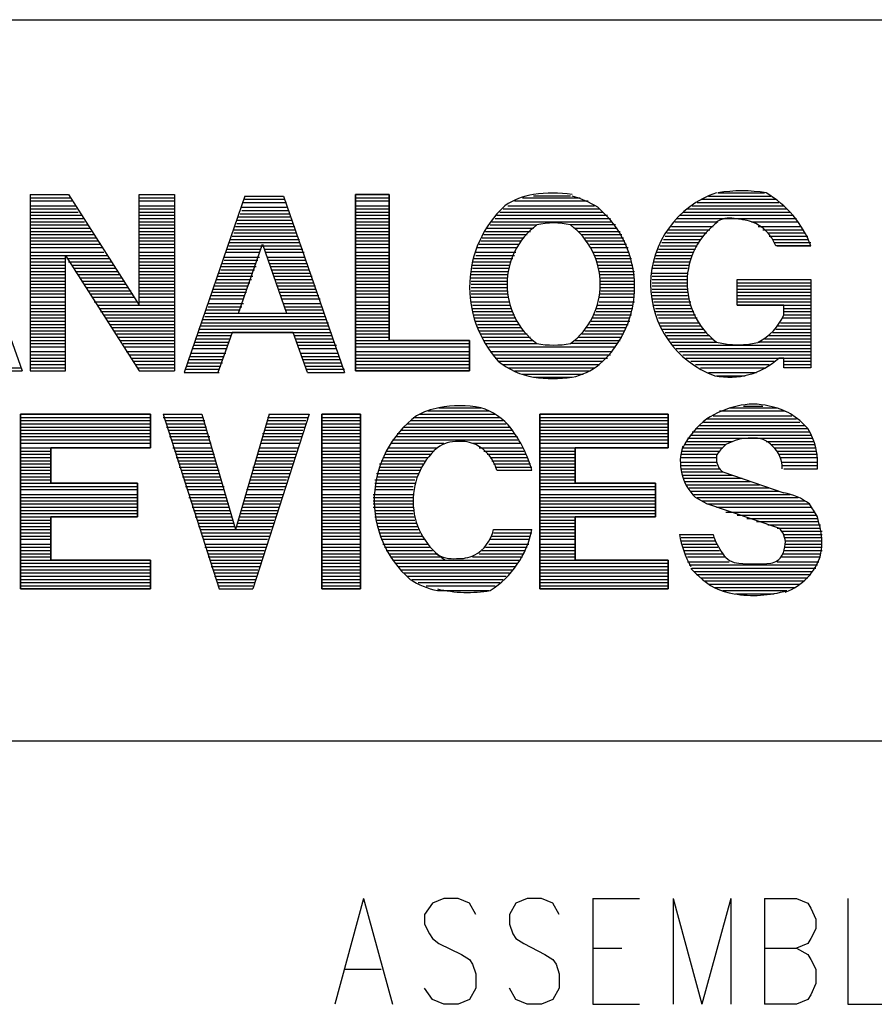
# Model space of a CAD drawing. Extents: x 12.1 to 27.9, y 10.8 to 21.2.
# Tile 7 of 10: x 25.861 to 26.393, y 11.435 to 12.049. Entities that reach past the tile are written whole.
import ezdxf

# ---------------------------------------------------------------- set-up
doc = ezdxf.new("R2010")
doc.units = 0
doc.layers.add('ASSYDWGTOP_pho', color=1, linetype='CONTINUOUS')

msp = doc.modelspace()

# ---------------------------------------------------------------- linework, layer by layer
at = {"layer": 'ASSYDWGTOP_pho'}
for points in [[(23.212, 12.049), (27.916, 12.049)], [(25.823, 11.94), (25.862, 11.83)], [(25.867, 11.94), (25.867, 11.83)], [(25.867, 11.94), (25.891, 11.94)], [(25.867, 11.938), (25.892, 11.938)], [(25.891, 11.94), (25.935, 11.871)], [(25.935, 11.94), (25.957, 11.94)], [(25.935, 11.871), (25.935, 11.94)], [(25.935, 11.94), (25.957, 11.94)], [(25.935, 11.938), (25.957, 11.938)], [(25.957, 11.94), (25.957, 11.83)], [(26.001, 11.939), (25.963, 11.829)], [(26.001, 11.939), (26.025, 11.939)], [(26.001, 11.937), (26.026, 11.937)], [(26.025, 11.939), (26.063, 11.829)], [(26.07, 11.94), (26.091, 11.94)], [(26.07, 11.938), (26.091, 11.938)], [(26.174, 11.938), (26.21, 11.938)], [(26.204, 11.939), (26.181, 11.939)], [(26.286, 11.937), (26.332, 11.937)], [(26.29, 11.939), (26.329, 11.939)], [(26.296, 11.941), (26.325, 11.941)], [(25.867, 11.936), (25.893, 11.936)], [(25.867, 11.933), (25.895, 11.933)], [(25.867, 11.931), (25.896, 11.931)], [(25.935, 11.936), (25.957, 11.936)], [(25.935, 11.933), (25.957, 11.933)], [(25.935, 11.931), (25.957, 11.931)], [(25.999, 11.932), (26.027, 11.932)], [(26, 11.935), (26.027, 11.935)], [(26.07, 11.936), (26.091, 11.936)], [(26.07, 11.933), (26.091, 11.933)], [(26.07, 11.931), (26.091, 11.931)], [(26.162, 11.931), (26.222, 11.931)], [(26.165, 11.933), (26.219, 11.933)], [(26.169, 11.936), (26.215, 11.936)], [(26.277, 11.931), (26.339, 11.931)], [(26.28, 11.933), (26.337, 11.933)], [(26.283, 11.935), (26.334, 11.935)], [(25.867, 11.929), (25.897, 11.929)], [(25.867, 11.927), (25.899, 11.927)], [(25.867, 11.925), (25.9, 11.925)], [(25.935, 11.929), (25.957, 11.929)], [(25.935, 11.927), (25.957, 11.927)], [(25.935, 11.925), (25.957, 11.925)], [(25.996, 11.924), (26.03, 11.924)], [(25.997, 11.926), (26.029, 11.926)], [(25.998, 11.928), (26.029, 11.928)], [(25.999, 11.93), (26.028, 11.93)], [(26.07, 11.929), (26.091, 11.929)], [(26.07, 11.927), (26.091, 11.927)], [(26.07, 11.925), (26.091, 11.925)], [(26.157, 11.925), (26.229, 11.925)], [(26.158, 11.927), (26.227, 11.927)], [(26.16, 11.929), (26.224, 11.929)], [(26.27, 11.925), (26.345, 11.925)], [(26.272, 11.927), (26.343, 11.927)], [(26.274, 11.929), (26.341, 11.929)], [(25.867, 11.923), (25.901, 11.923)], [(25.867, 11.921), (25.903, 11.921)], [(25.867, 11.919), (25.904, 11.919)], [(25.935, 11.923), (25.957, 11.923)], [(25.935, 11.921), (25.957, 11.921)], [(25.935, 11.919), (25.957, 11.919)], [(25.994, 11.918), (26.032, 11.918)], [(25.995, 11.92), (26.032, 11.92)], [(25.996, 11.922), (26.031, 11.922)], [(26.07, 11.923), (26.091, 11.923)], [(26.07, 11.921), (26.091, 11.921)], [(26.07, 11.919), (26.091, 11.919)], [(26.152, 11.919), (26.181, 11.919)], [(26.154, 11.921), (26.183, 11.921)], [(26.155, 11.923), (26.23, 11.923)], [(26.232, 11.921), (26.204, 11.921)], [(26.207, 11.919), (26.233, 11.919)], [(26.265, 11.918), (26.291, 11.918)], [(26.267, 11.92), (26.293, 11.92)], [(26.269, 11.923), (26.295, 11.923)], [(26.317, 11.923), (26.346, 11.923)], [(26.321, 11.92), (26.348, 11.92)], [(26.324, 11.918), (26.349, 11.918)], [(25.867, 11.917), (25.905, 11.917)], [(25.867, 11.915), (25.907, 11.915)], [(25.867, 11.913), (25.908, 11.913)], [(25.935, 11.917), (25.957, 11.917)], [(25.935, 11.915), (25.957, 11.915)], [(25.935, 11.913), (25.957, 11.913)], [(25.992, 11.912), (26.035, 11.912)], [(25.993, 11.914), (26.034, 11.914)], [(25.994, 11.916), (26.033, 11.916)], [(26.07, 11.917), (26.091, 11.917)], [(26.07, 11.915), (26.091, 11.915)], [(26.07, 11.913), (26.091, 11.913)], [(26.149, 11.913), (26.175, 11.913)], [(26.15, 11.915), (26.177, 11.915)], [(26.151, 11.917), (26.179, 11.917)], [(26.209, 11.917), (26.235, 11.917)], [(26.211, 11.915), (26.236, 11.915)], [(26.213, 11.913), (26.237, 11.913)], [(26.262, 11.912), (26.285, 11.912)], [(26.263, 11.914), (26.287, 11.914)], [(26.264, 11.916), (26.289, 11.916)], [(26.327, 11.916), (26.35, 11.916)], [(26.328, 11.914), (26.352, 11.914)], [(26.33, 11.912), (26.352, 11.912)], [(25.867, 11.911), (25.909, 11.911)], [(25.867, 11.909), (25.911, 11.909)], [(25.867, 11.907), (25.912, 11.907)], [(25.935, 11.911), (25.957, 11.911)], [(25.935, 11.909), (25.957, 11.909)], [(25.935, 11.907), (25.957, 11.907)], [(25.99, 11.906), (26.011, 11.906)], [(25.991, 11.91), (26.035, 11.91)], [(25.991, 11.908), (26.036, 11.908)], [(25.997, 11.866), (26.012, 11.909)], [(26.012, 11.909), (26.027, 11.866)], [(26.013, 11.906), (26.037, 11.906)], [(26.07, 11.911), (26.091, 11.911)], [(26.07, 11.909), (26.091, 11.909)], [(26.07, 11.907), (26.091, 11.907)], [(26.146, 11.907), (26.171, 11.907)], [(26.147, 11.909), (26.172, 11.909)], [(26.148, 11.911), (26.173, 11.911)], [(26.214, 11.911), (26.238, 11.911)], [(26.216, 11.909), (26.239, 11.909)], [(26.217, 11.907), (26.24, 11.907)], [(26.259, 11.906), (26.282, 11.906)], [(26.26, 11.908), (26.283, 11.908)], [(26.261, 11.91), (26.284, 11.91)], [(26.331, 11.91), (26.354, 11.91)], [(26.333, 11.908), (26.354, 11.908)], [(25.867, 11.904), (25.913, 11.904)], [(25.867, 11.902), (25.915, 11.902)], [(25.867, 11.9), (25.889, 11.9)], [(25.889, 11.83), (25.889, 11.902)], [(25.889, 11.902), (25.935, 11.83)], [(25.89, 11.9), (25.916, 11.9)], [(25.935, 11.904), (25.957, 11.904)], [(25.935, 11.902), (25.957, 11.902)], [(25.935, 11.9), (25.957, 11.9)], [(25.988, 11.901), (26.01, 11.901)], [(25.989, 11.904), (26.01, 11.904)], [(26.014, 11.904), (26.038, 11.904)], [(26.015, 11.901), (26.038, 11.901)], [(26.07, 11.904), (26.091, 11.904)], [(26.07, 11.902), (26.091, 11.902)], [(26.07, 11.9), (26.091, 11.9)], [(26.144, 11.9), (26.168, 11.9)], [(26.145, 11.904), (26.17, 11.904)], [(26.145, 11.902), (26.169, 11.902)], [(26.218, 11.904), (26.24, 11.904)], [(26.219, 11.902), (26.241, 11.902)], [(26.22, 11.9), (26.242, 11.9)], [(26.257, 11.902), (26.28, 11.902)], [(26.257, 11.9), (26.279, 11.9)], [(26.258, 11.904), (26.281, 11.904)], [(25.867, 11.898), (25.889, 11.898)], [(25.867, 11.896), (25.889, 11.896)], [(25.867, 11.894), (25.889, 11.894)], [(25.891, 11.898), (25.918, 11.898)], [(25.893, 11.896), (25.919, 11.896)], [(25.894, 11.894), (25.92, 11.894)], [(25.935, 11.898), (25.957, 11.898)], [(25.935, 11.896), (25.957, 11.896)], [(25.935, 11.894), (25.957, 11.894)], [(25.986, 11.895), (26.008, 11.895)], [(25.987, 11.897), (26.008, 11.897)], [(25.988, 11.899), (26.009, 11.899)], [(26.016, 11.899), (26.039, 11.899)], [(26.016, 11.897), (26.04, 11.897)], [(26.017, 11.895), (26.04, 11.895)], [(26.07, 11.898), (26.091, 11.898)], [(26.07, 11.896), (26.091, 11.896)], [(26.07, 11.894), (26.091, 11.894)], [(26.143, 11.898), (26.167, 11.898)], [(26.143, 11.896), (26.166, 11.896)], [(26.143, 11.894), (26.166, 11.894)], [(26.22, 11.898), (26.242, 11.898)], [(26.221, 11.896), (26.243, 11.896)], [(26.222, 11.894), (26.243, 11.894)], [(26.255, 11.894), (26.277, 11.894)], [(26.256, 11.898), (26.278, 11.898)], [(26.256, 11.896), (26.278, 11.896)], [(25.867, 11.892), (25.889, 11.892)], [(25.867, 11.89), (25.889, 11.89)], [(25.867, 11.888), (25.889, 11.888)], [(25.895, 11.892), (25.922, 11.892)], [(25.897, 11.89), (25.923, 11.89)], [(25.898, 11.888), (25.924, 11.888)], [(25.935, 11.892), (25.957, 11.892)], [(25.935, 11.89), (25.957, 11.89)], [(25.935, 11.888), (25.957, 11.888)], [(25.984, 11.889), (26.006, 11.889)], [(25.985, 11.891), (26.006, 11.891)], [(25.986, 11.893), (26.007, 11.893)], [(26.018, 11.893), (26.041, 11.893)], [(26.018, 11.891), (26.042, 11.891)], [(26.019, 11.889), (26.043, 11.889)], [(26.07, 11.892), (26.091, 11.892)], [(26.07, 11.89), (26.091, 11.89)], [(26.07, 11.888), (26.091, 11.888)], [(26.142, 11.892), (26.165, 11.892)], [(26.142, 11.89), (26.165, 11.89)], [(26.142, 11.888), (26.165, 11.888)], [(26.222, 11.892), (26.244, 11.892)], [(26.222, 11.89), (26.244, 11.89)], [(26.223, 11.888), (26.244, 11.888)], [(26.255, 11.891), (26.277, 11.891)], [(26.255, 11.889), (26.277, 11.889)], [(25.867, 11.886), (25.889, 11.886)], [(25.867, 11.884), (25.889, 11.884)], [(25.867, 11.882), (25.889, 11.882)], [(25.899, 11.886), (25.926, 11.886)], [(25.901, 11.884), (25.927, 11.884)], [(25.902, 11.882), (25.928, 11.882)], [(25.935, 11.886), (25.957, 11.886)], [(25.935, 11.884), (25.957, 11.884)], [(25.935, 11.882), (25.957, 11.882)], [(25.981, 11.881), (26.002, 11.881)], [(25.982, 11.883), (26.003, 11.883)], [(25.983, 11.887), (26.005, 11.887)], [(25.983, 11.885), (26.004, 11.885)], [(26.02, 11.887), (26.043, 11.887)], [(26.021, 11.885), (26.044, 11.885)], [(26.021, 11.883), (26.045, 11.883)], [(26.022, 11.881), (26.045, 11.881)], [(26.07, 11.886), (26.091, 11.886)], [(26.07, 11.884), (26.091, 11.884)], [(26.07, 11.882), (26.091, 11.882)], [(26.142, 11.886), (26.165, 11.886)], [(26.142, 11.884), (26.165, 11.884)], [(26.142, 11.882), (26.165, 11.882)], [(26.223, 11.886), (26.244, 11.886)], [(26.223, 11.884), (26.244, 11.884)], [(26.223, 11.882), (26.244, 11.882)], [(26.255, 11.887), (26.277, 11.887)], [(26.255, 11.885), (26.277, 11.885)], [(26.255, 11.883), (26.277, 11.883)], [(26.255, 11.881), (26.277, 11.881)], [(26.308, 11.887), (26.354, 11.887)], [(26.308, 11.871), (26.308, 11.887)], [(26.308, 11.887), (26.354, 11.887)], [(26.308, 11.885), (26.354, 11.885)], [(26.308, 11.883), (26.354, 11.883)], [(26.308, 11.881), (26.354, 11.881)], [(26.354, 11.887), (26.354, 11.832)], [(25.867, 11.88), (25.889, 11.88)], [(25.867, 11.878), (25.889, 11.878)], [(25.867, 11.876), (25.889, 11.876)], [(25.903, 11.88), (25.93, 11.88)], [(25.905, 11.878), (25.931, 11.878)], [(25.906, 11.876), (25.932, 11.876)], [(25.935, 11.88), (25.957, 11.88)], [(25.935, 11.878), (25.957, 11.878)], [(25.935, 11.876), (25.957, 11.876)], [(25.979, 11.875), (26, 11.875)], [(25.98, 11.877), (26.001, 11.877)], [(25.981, 11.879), (26.002, 11.879)], [(26.023, 11.879), (26.046, 11.879)], [(26.023, 11.877), (26.047, 11.877)], [(26.024, 11.875), (26.048, 11.875)], [(26.07, 11.88), (26.091, 11.88)], [(26.07, 11.878), (26.091, 11.878)], [(26.07, 11.876), (26.091, 11.876)], [(26.142, 11.88), (26.165, 11.88)], [(26.142, 11.878), (26.165, 11.878)], [(26.142, 11.876), (26.165, 11.876)], [(26.222, 11.878), (26.244, 11.878)], [(26.222, 11.876), (26.244, 11.876)], [(26.223, 11.88), (26.244, 11.88)], [(26.255, 11.879), (26.277, 11.879)], [(26.255, 11.877), (26.277, 11.877)], [(26.255, 11.875), (26.278, 11.875)], [(26.308, 11.879), (26.354, 11.879)], [(26.308, 11.877), (26.354, 11.877)], [(26.308, 11.875), (26.354, 11.875)], [(25.867, 11.873), (25.889, 11.873)], [(25.867, 11.871), (25.889, 11.871)], [(25.867, 11.869), (25.889, 11.869)], [(25.907, 11.873), (25.934, 11.873)], [(25.909, 11.871), (25.957, 11.871)], [(25.91, 11.869), (25.957, 11.869)], [(25.935, 11.873), (25.957, 11.873)], [(25.978, 11.872), (26, 11.872)], [(25.978, 11.87), (25.999, 11.87)], [(26.025, 11.872), (26.048, 11.872)], [(26.026, 11.87), (26.049, 11.87)], [(26.07, 11.873), (26.091, 11.873)], [(26.07, 11.871), (26.091, 11.871)], [(26.07, 11.869), (26.091, 11.869)], [(26.142, 11.873), (26.166, 11.873)], [(26.143, 11.871), (26.166, 11.871)], [(26.143, 11.869), (26.167, 11.869)], [(26.22, 11.869), (26.243, 11.869)], [(26.221, 11.871), (26.243, 11.871)], [(26.222, 11.873), (26.244, 11.873)], [(26.256, 11.873), (26.279, 11.873)], [(26.256, 11.871), (26.279, 11.871)], [(26.257, 11.869), (26.28, 11.869)], [(26.308, 11.873), (26.354, 11.873)], [(26.308, 11.871), (26.354, 11.871)], [(26.337, 11.871), (26.308, 11.871)], [(26.337, 11.865), (26.337, 11.871)], [(26.337, 11.869), (26.354, 11.869)], [(25.867, 11.867), (25.889, 11.867)], [(25.867, 11.865), (25.889, 11.865)], [(25.867, 11.863), (25.889, 11.863)], [(25.911, 11.867), (25.957, 11.867)], [(25.913, 11.865), (25.957, 11.865)], [(25.914, 11.863), (25.957, 11.863)], [(25.976, 11.866), (26.05, 11.866)], [(25.976, 11.864), (26.051, 11.864)], [(25.977, 11.868), (25.998, 11.868)], [(25.997, 11.866), (26.027, 11.866)], [(26.026, 11.868), (26.05, 11.868)], [(26.07, 11.867), (26.091, 11.867)], [(26.07, 11.865), (26.091, 11.865)], [(26.07, 11.863), (26.091, 11.863)], [(26.143, 11.867), (26.168, 11.867)], [(26.144, 11.865), (26.169, 11.865)], [(26.144, 11.863), (26.17, 11.863)], [(26.218, 11.863), (26.241, 11.863)], [(26.219, 11.865), (26.242, 11.865)], [(26.22, 11.867), (26.242, 11.867)], [(26.257, 11.867), (26.281, 11.867)], [(26.258, 11.865), (26.282, 11.865)], [(26.259, 11.863), (26.283, 11.863)], [(26.336, 11.863), (26.354, 11.863)], [(26.337, 11.867), (26.354, 11.867)], [(26.337, 11.865), (26.354, 11.865)], [(25.867, 11.861), (25.889, 11.861)], [(25.867, 11.859), (25.889, 11.859)], [(25.867, 11.857), (25.889, 11.857)], [(25.915, 11.861), (25.957, 11.861)], [(25.917, 11.859), (25.957, 11.859)], [(25.918, 11.857), (25.957, 11.857)], [(25.973, 11.858), (26.053, 11.858)], [(25.974, 11.86), (26.053, 11.86)], [(25.975, 11.862), (26.052, 11.862)], [(26.07, 11.861), (26.091, 11.861)], [(26.07, 11.859), (26.091, 11.859)], [(26.07, 11.857), (26.091, 11.857)], [(26.145, 11.861), (26.171, 11.861)], [(26.146, 11.859), (26.172, 11.859)], [(26.146, 11.857), (26.173, 11.857)], [(26.214, 11.857), (26.239, 11.857)], [(26.216, 11.859), (26.24, 11.859)], [(26.217, 11.861), (26.241, 11.861)], [(26.259, 11.86), (26.284, 11.86)], [(26.26, 11.858), (26.285, 11.858)], [(26.333, 11.858), (26.354, 11.858)], [(26.335, 11.86), (26.354, 11.86)], [(25.867, 11.855), (25.889, 11.855)], [(25.867, 11.853), (25.889, 11.853)], [(25.867, 11.851), (25.889, 11.851)], [(25.919, 11.855), (25.957, 11.855)], [(25.921, 11.853), (25.957, 11.853)], [(25.922, 11.851), (25.957, 11.851)], [(25.971, 11.852), (25.992, 11.852)], [(25.972, 11.856), (26.054, 11.856)], [(25.972, 11.854), (26.055, 11.854)], [(25.993, 11.854), (25.984, 11.829)], [(26.031, 11.854), (25.993, 11.854)], [(26.04, 11.829), (26.031, 11.854)], [(26.032, 11.852), (26.055, 11.852)], [(26.07, 11.855), (26.091, 11.855)], [(26.07, 11.853), (26.091, 11.853)], [(26.07, 11.851), (26.091, 11.851)], [(26.147, 11.855), (26.175, 11.855)], [(26.148, 11.853), (26.177, 11.853)], [(26.149, 11.851), (26.179, 11.851)], [(26.209, 11.851), (26.236, 11.851)], [(26.211, 11.853), (26.237, 11.853)], [(26.213, 11.855), (26.238, 11.855)], [(26.261, 11.856), (26.287, 11.856)], [(26.263, 11.854), (26.288, 11.854)], [(26.264, 11.852), (26.291, 11.852)], [(26.328, 11.852), (26.354, 11.852)], [(26.33, 11.854), (26.354, 11.854)], [(26.332, 11.856), (26.354, 11.856)], [(25.867, 11.849), (25.889, 11.849)], [(25.867, 11.847), (25.889, 11.847)], [(25.867, 11.845), (25.889, 11.845)], [(25.923, 11.849), (25.957, 11.849)], [(25.925, 11.847), (25.957, 11.847)], [(25.926, 11.845), (25.957, 11.845)], [(25.969, 11.846), (25.99, 11.846)], [(25.97, 11.85), (25.992, 11.85)], [(25.97, 11.848), (25.991, 11.848)], [(26.033, 11.85), (26.056, 11.85)], [(26.033, 11.848), (26.057, 11.848)], [(26.034, 11.846), (26.058, 11.846)], [(26.07, 11.849), (26.141, 11.849)], [(26.07, 11.847), (26.141, 11.847)], [(26.07, 11.845), (26.141, 11.845)], [(26.15, 11.849), (26.181, 11.849)], [(26.151, 11.847), (26.183, 11.847)], [(26.153, 11.845), (26.232, 11.845)], [(26.233, 11.847), (26.204, 11.847)], [(26.207, 11.849), (26.235, 11.849)], [(26.265, 11.85), (26.293, 11.85)], [(26.267, 11.848), (26.295, 11.848)], [(26.268, 11.846), (26.354, 11.846)], [(26.354, 11.848), (26.322, 11.848)], [(26.325, 11.85), (26.354, 11.85)], [(25.867, 11.842), (25.889, 11.842)], [(25.867, 11.84), (25.889, 11.84)], [(25.867, 11.838), (25.889, 11.838)], [(25.927, 11.842), (25.957, 11.842)], [(25.929, 11.84), (25.957, 11.84)], [(25.93, 11.838), (25.957, 11.838)], [(25.967, 11.841), (25.989, 11.841)], [(25.967, 11.839), (25.988, 11.839)], [(25.968, 11.844), (25.99, 11.844)], [(26.035, 11.844), (26.058, 11.844)], [(26.036, 11.841), (26.059, 11.841)], [(26.036, 11.839), (26.06, 11.839)], [(26.07, 11.842), (26.141, 11.842)], [(26.07, 11.84), (26.141, 11.84)], [(26.07, 11.838), (26.141, 11.838)], [(26.154, 11.842), (26.23, 11.842)], [(26.156, 11.84), (26.229, 11.84)], [(26.157, 11.838), (26.227, 11.838)], [(26.27, 11.844), (26.354, 11.844)], [(26.272, 11.842), (26.354, 11.842)], [(26.274, 11.84), (26.354, 11.84)], [(26.276, 11.838), (26.354, 11.838)], [(26.337, 11.838), (26.334, 11.838)], [(26.337, 11.832), (26.337, 11.838)], [(25.838, 11.832), (25.861, 11.832)], [(25.867, 11.836), (25.889, 11.836)], [(25.867, 11.834), (25.889, 11.834)], [(25.867, 11.832), (25.889, 11.832)], [(25.931, 11.836), (25.957, 11.836)], [(25.933, 11.834), (25.957, 11.834)], [(25.934, 11.832), (25.957, 11.832)], [(25.965, 11.835), (25.987, 11.835)], [(25.965, 11.833), (25.986, 11.833)], [(25.966, 11.837), (25.987, 11.837)], [(26.037, 11.837), (26.06, 11.837)], [(26.038, 11.835), (26.061, 11.835)], [(26.039, 11.833), (26.062, 11.833)], [(26.07, 11.836), (26.141, 11.836)], [(26.07, 11.834), (26.141, 11.834)], [(26.07, 11.832), (26.141, 11.832)], [(26.159, 11.836), (26.224, 11.836)], [(26.162, 11.834), (26.222, 11.834)], [(26.165, 11.832), (26.219, 11.832)], [(26.279, 11.836), (26.331, 11.836)], [(26.282, 11.834), (26.328, 11.834)], [(26.285, 11.832), (26.325, 11.832)], [(26.337, 11.836), (26.354, 11.836)], [(26.337, 11.834), (26.354, 11.834)], [(26.354, 11.832), (26.337, 11.832)], [(25.838, 11.83), (25.862, 11.83)], [(25.867, 11.83), (25.889, 11.83)], [(25.867, 11.83), (25.889, 11.83)], [(25.935, 11.83), (25.957, 11.83)], [(25.963, 11.829), (25.985, 11.829)], [(25.964, 11.831), (25.985, 11.831)], [(26.039, 11.831), (26.063, 11.831)], [(26.04, 11.829), (26.063, 11.829)], [(26.07, 11.83), (26.141, 11.83)], [(26.169, 11.83), (26.216, 11.83)], [(26.174, 11.828), (26.212, 11.828)], [(26.181, 11.826), (26.205, 11.826)], [(26.29, 11.829), (26.32, 11.829)], [(26.295, 11.827), (26.313, 11.827)], [(26.312, 11.808), (26.324, 11.808)], [(25.861, 11.803), (25.942, 11.803)], [(25.95, 11.803), (25.974, 11.803)], [(25.95, 11.803), (25.985, 11.694)], [(25.974, 11.803), (25.995, 11.731)], [(26.016, 11.803), (25.995, 11.731)], [(26.041, 11.803), (26.006, 11.694)], [(26.016, 11.803), (26.041, 11.803)], [(26.049, 11.803), (26.073, 11.803)], [(26.11, 11.803), (26.157, 11.803)], [(26.115, 11.805), (26.153, 11.805)], [(26.122, 11.807), (26.148, 11.807)], [(26.185, 11.803), (26.265, 11.803)], [(26.293, 11.802), (26.342, 11.802)], [(26.297, 11.805), (26.338, 11.805)], [(26.303, 11.807), (26.333, 11.807)], [(25.861, 11.801), (25.942, 11.801)], [(25.861, 11.799), (25.942, 11.799)], [(25.861, 11.797), (25.942, 11.797)], [(25.861, 11.795), (25.942, 11.795)], [(25.95, 11.801), (25.975, 11.801)], [(25.951, 11.799), (25.976, 11.799)], [(25.952, 11.797), (25.976, 11.797)], [(25.952, 11.795), (25.977, 11.795)], [(26.014, 11.797), (26.039, 11.797)], [(26.014, 11.795), (26.038, 11.795)], [(26.015, 11.801), (26.04, 11.801)], [(26.015, 11.799), (26.039, 11.799)], [(26.049, 11.801), (26.073, 11.801)], [(26.049, 11.799), (26.073, 11.799)], [(26.049, 11.797), (26.073, 11.797)], [(26.049, 11.795), (26.073, 11.795)], [(26.1, 11.795), (26.166, 11.795)], [(26.102, 11.797), (26.164, 11.797)], [(26.104, 11.799), (26.162, 11.799)], [(26.106, 11.801), (26.16, 11.801)], [(26.185, 11.801), (26.265, 11.801)], [(26.185, 11.799), (26.265, 11.799)], [(26.185, 11.797), (26.265, 11.797)], [(26.185, 11.795), (26.265, 11.795)], [(26.284, 11.796), (26.35, 11.796)], [(26.287, 11.798), (26.347, 11.798)], [(26.289, 11.8), (26.345, 11.8)], [(25.861, 11.793), (25.942, 11.793)], [(25.861, 11.791), (25.942, 11.791)], [(25.861, 11.789), (25.942, 11.789)], [(25.953, 11.793), (25.977, 11.793)], [(25.954, 11.791), (25.978, 11.791)], [(25.954, 11.789), (25.979, 11.789)], [(26.012, 11.791), (26.037, 11.791)], [(26.012, 11.789), (26.036, 11.789)], [(26.013, 11.793), (26.037, 11.793)], [(26.049, 11.793), (26.073, 11.793)], [(26.049, 11.791), (26.073, 11.791)], [(26.049, 11.789), (26.073, 11.789)], [(26.095, 11.789), (26.139, 11.789)], [(26.096, 11.791), (26.169, 11.791)], [(26.098, 11.793), (26.168, 11.793)], [(26.138, 11.789), (26.171, 11.789)], [(26.185, 11.793), (26.265, 11.793)], [(26.185, 11.791), (26.265, 11.791)], [(26.185, 11.789), (26.265, 11.789)], [(26.279, 11.79), (26.354, 11.79)], [(26.28, 11.792), (26.353, 11.792)], [(26.282, 11.794), (26.352, 11.794)], [(25.861, 11.787), (25.942, 11.787)], [(25.861, 11.785), (25.942, 11.785)], [(25.955, 11.787), (25.979, 11.787)], [(25.956, 11.785), (25.98, 11.785)], [(26.011, 11.787), (26.035, 11.787)], [(26.011, 11.785), (26.035, 11.785)], [(26.049, 11.787), (26.073, 11.787)], [(26.049, 11.785), (26.073, 11.785)], [(26.092, 11.785), (26.125, 11.785)], [(26.093, 11.787), (26.136, 11.787)], [(26.135, 11.787), (26.172, 11.787)], [(26.143, 11.785), (26.173, 11.785)], [(26.185, 11.787), (26.265, 11.787)], [(26.185, 11.785), (26.265, 11.785)], [(26.275, 11.784), (26.301, 11.784)], [(26.276, 11.786), (26.305, 11.786)], [(26.277, 11.788), (26.355, 11.788)], [(26.326, 11.786), (26.356, 11.786)], [(26.329, 11.784), (26.356, 11.784)], [(25.861, 11.782), (25.942, 11.782)], [(25.861, 11.78), (25.88, 11.78)], [(25.861, 11.778), (25.88, 11.778)], [(25.956, 11.782), (25.98, 11.782)], [(25.957, 11.78), (25.981, 11.78)], [(25.958, 11.778), (25.982, 11.778)], [(26.009, 11.78), (26.033, 11.78)], [(26.009, 11.778), (26.033, 11.778)], [(26.01, 11.782), (26.034, 11.782)], [(26.049, 11.782), (26.073, 11.782)], [(26.049, 11.78), (26.073, 11.78)], [(26.049, 11.778), (26.073, 11.778)], [(26.088, 11.778), (26.117, 11.778)], [(26.089, 11.78), (26.119, 11.78)], [(26.09, 11.782), (26.121, 11.782)], [(26.147, 11.782), (26.174, 11.782)], [(26.15, 11.78), (26.175, 11.78)], [(26.152, 11.778), (26.176, 11.778)], [(26.185, 11.782), (26.265, 11.782)], [(26.185, 11.78), (26.207, 11.78)], [(26.185, 11.778), (26.207, 11.778)], [(26.273, 11.78), (26.297, 11.78)], [(26.273, 11.778), (26.296, 11.778)], [(26.274, 11.782), (26.299, 11.782)], [(26.331, 11.782), (26.357, 11.782)], [(26.333, 11.78), (26.357, 11.78)], [(26.334, 11.778), (26.358, 11.778)], [(25.861, 11.776), (25.88, 11.776)], [(25.861, 11.774), (25.88, 11.774)], [(25.861, 11.772), (25.88, 11.772)], [(25.958, 11.776), (25.982, 11.776)], [(25.959, 11.774), (25.983, 11.774)], [(25.96, 11.772), (25.983, 11.772)], [(26.007, 11.772), (26.031, 11.772)], [(26.008, 11.776), (26.032, 11.776)], [(26.008, 11.774), (26.031, 11.774)], [(26.049, 11.776), (26.073, 11.776)], [(26.049, 11.774), (26.073, 11.774)], [(26.049, 11.772), (26.073, 11.772)], [(26.085, 11.772), (26.112, 11.772)], [(26.086, 11.774), (26.113, 11.774)], [(26.087, 11.776), (26.115, 11.776)], [(26.154, 11.776), (26.177, 11.776)], [(26.155, 11.774), (26.178, 11.774)], [(26.156, 11.772), (26.179, 11.772)], [(26.185, 11.776), (26.207, 11.776)], [(26.185, 11.774), (26.207, 11.774)], [(26.185, 11.772), (26.207, 11.772)], [(26.273, 11.776), (26.295, 11.776)], [(26.273, 11.773), (26.295, 11.773)], [(26.273, 11.771), (26.295, 11.771)], [(26.335, 11.776), (26.358, 11.776)], [(26.336, 11.773), (26.358, 11.773)], [(26.336, 11.771), (26.358, 11.771)], [(25.861, 11.77), (25.88, 11.77)], [(25.861, 11.768), (25.88, 11.768)], [(25.861, 11.766), (25.88, 11.766)], [(25.96, 11.77), (25.984, 11.77)], [(25.961, 11.768), (25.985, 11.768)], [(25.962, 11.766), (25.985, 11.766)], [(26.005, 11.766), (26.029, 11.766)], [(26.006, 11.77), (26.03, 11.77)], [(26.006, 11.768), (26.029, 11.768)], [(26.049, 11.77), (26.073, 11.77)], [(26.049, 11.768), (26.073, 11.768)], [(26.049, 11.766), (26.073, 11.766)], [(26.083, 11.766), (26.109, 11.766)], [(26.084, 11.768), (26.11, 11.768)], [(26.085, 11.77), (26.111, 11.77)], [(26.157, 11.77), (26.18, 11.77)], [(26.158, 11.768), (26.18, 11.768)], [(26.185, 11.77), (26.207, 11.77)], [(26.185, 11.768), (26.207, 11.768)], [(26.185, 11.766), (26.207, 11.766)], [(26.273, 11.769), (26.297, 11.769)], [(26.273, 11.767), (26.299, 11.767)], [(26.274, 11.765), (26.305, 11.765)], [(26.299, 11.767), (26.337, 11.754)], [(26.337, 11.769), (26.358, 11.769)], [(25.861, 11.764), (25.88, 11.764)], [(25.861, 11.762), (25.88, 11.762)], [(25.861, 11.76), (25.934, 11.76)], [(25.962, 11.764), (25.986, 11.764)], [(25.963, 11.762), (25.986, 11.762)], [(25.964, 11.76), (25.987, 11.76)], [(26.004, 11.762), (26.027, 11.762)], [(26.004, 11.76), (26.027, 11.76)], [(26.005, 11.764), (26.028, 11.764)], [(26.049, 11.764), (26.073, 11.764)], [(26.049, 11.762), (26.073, 11.762)], [(26.049, 11.76), (26.073, 11.76)], [(26.082, 11.762), (26.107, 11.762)], [(26.082, 11.76), (26.107, 11.76)], [(26.083, 11.764), (26.108, 11.764)], [(26.185, 11.764), (26.207, 11.764)], [(26.185, 11.762), (26.207, 11.762)], [(26.185, 11.76), (26.257, 11.76)], [(26.275, 11.763), (26.311, 11.763)], [(26.275, 11.761), (26.316, 11.761)], [(26.276, 11.759), (26.322, 11.759)], [(25.861, 11.758), (25.934, 11.758)], [(25.861, 11.756), (25.934, 11.756)], [(25.861, 11.753), (25.934, 11.753)], [(25.964, 11.758), (25.988, 11.758)], [(25.965, 11.756), (25.988, 11.756)], [(25.966, 11.753), (25.989, 11.753)], [(26.002, 11.756), (26.025, 11.756)], [(26.002, 11.753), (26.025, 11.753)], [(26.003, 11.758), (26.026, 11.758)], [(26.049, 11.758), (26.073, 11.758)], [(26.049, 11.756), (26.073, 11.756)], [(26.049, 11.753), (26.073, 11.753)], [(26.081, 11.753), (26.106, 11.753)], [(26.082, 11.758), (26.106, 11.758)], [(26.082, 11.756), (26.106, 11.756)], [(26.185, 11.758), (26.257, 11.758)], [(26.185, 11.756), (26.257, 11.756)], [(26.185, 11.753), (26.257, 11.753)], [(26.278, 11.757), (26.328, 11.757)], [(26.279, 11.755), (26.334, 11.755)], [(26.281, 11.753), (26.341, 11.753)], [(25.861, 11.751), (25.934, 11.751)], [(25.861, 11.749), (25.934, 11.749)], [(25.861, 11.747), (25.934, 11.747)], [(25.966, 11.751), (25.989, 11.751)], [(25.967, 11.749), (25.99, 11.749)], [(25.968, 11.747), (25.991, 11.747)], [(26, 11.747), (26.023, 11.747)], [(26.001, 11.751), (26.024, 11.751)], [(26.001, 11.749), (26.023, 11.749)], [(26.049, 11.751), (26.073, 11.751)], [(26.049, 11.749), (26.073, 11.749)], [(26.049, 11.747), (26.073, 11.747)], [(26.081, 11.751), (26.106, 11.751)], [(26.081, 11.749), (26.106, 11.749)], [(26.081, 11.747), (26.106, 11.747)], [(26.185, 11.751), (26.257, 11.751)], [(26.185, 11.749), (26.257, 11.749)], [(26.185, 11.747), (26.257, 11.747)], [(26.289, 11.747), (26.282, 11.751)], [(26.283, 11.751), (26.346, 11.751)], [(26.286, 11.749), (26.35, 11.749)], [(26.289, 11.747), (26.353, 11.747)], [(26.334, 11.732), (26.289, 11.747)], [(25.861, 11.745), (25.934, 11.745)], [(25.861, 11.743), (25.934, 11.743)], [(25.861, 11.741), (25.934, 11.741)], [(25.968, 11.745), (25.991, 11.745)], [(25.969, 11.743), (25.992, 11.743)], [(25.97, 11.741), (25.992, 11.741)], [(25.998, 11.741), (26.021, 11.741)], [(25.999, 11.745), (26.022, 11.745)], [(25.999, 11.743), (26.021, 11.743)], [(26.049, 11.745), (26.073, 11.745)], [(26.049, 11.743), (26.073, 11.743)], [(26.049, 11.741), (26.073, 11.741)], [(26.081, 11.745), (26.106, 11.745)], [(26.082, 11.743), (26.106, 11.743)], [(26.082, 11.741), (26.106, 11.741)], [(26.185, 11.745), (26.257, 11.745)], [(26.185, 11.743), (26.257, 11.743)], [(26.185, 11.741), (26.257, 11.741)], [(26.295, 11.745), (26.354, 11.745)], [(26.301, 11.742), (26.356, 11.742)], [(26.308, 11.74), (26.357, 11.74)], [(25.861, 11.739), (25.934, 11.739)], [(25.861, 11.737), (25.88, 11.737)], [(25.861, 11.735), (25.88, 11.735)], [(25.97, 11.739), (25.993, 11.739)], [(25.971, 11.737), (25.993, 11.737)], [(25.972, 11.735), (25.994, 11.735)], [(25.996, 11.735), (26.019, 11.735)], [(25.997, 11.737), (26.019, 11.737)], [(25.998, 11.739), (26.02, 11.739)], [(26.049, 11.739), (26.073, 11.739)], [(26.049, 11.737), (26.073, 11.737)], [(26.049, 11.735), (26.073, 11.735)], [(26.082, 11.739), (26.107, 11.739)], [(26.083, 11.737), (26.107, 11.737)], [(26.083, 11.735), (26.108, 11.735)], [(26.185, 11.739), (26.257, 11.739)], [(26.185, 11.737), (26.207, 11.737)], [(26.185, 11.735), (26.207, 11.735)], [(26.314, 11.738), (26.358, 11.738)], [(26.32, 11.736), (26.359, 11.736)], [(26.327, 11.734), (26.36, 11.734)], [(25.861, 11.733), (25.88, 11.733)], [(25.861, 11.731), (25.88, 11.731)], [(25.861, 11.729), (25.88, 11.729)], [(25.972, 11.733), (25.994, 11.733)], [(25.973, 11.731), (26.017, 11.731)], [(25.974, 11.729), (26.017, 11.729)], [(25.996, 11.733), (26.018, 11.733)], [(26.049, 11.733), (26.073, 11.733)], [(26.049, 11.731), (26.073, 11.731)], [(26.049, 11.729), (26.073, 11.729)], [(26.084, 11.733), (26.109, 11.733)], [(26.084, 11.731), (26.109, 11.731)], [(26.085, 11.729), (26.11, 11.729)], [(26.156, 11.731), (26.18, 11.731)], [(26.156, 11.729), (26.18, 11.729)], [(26.185, 11.733), (26.207, 11.733)], [(26.185, 11.731), (26.207, 11.731)], [(26.185, 11.729), (26.207, 11.729)], [(26.272, 11.728), (26.293, 11.728)], [(26.273, 11.728), (26.293, 11.728)], [(26.333, 11.732), (26.36, 11.732)], [(26.336, 11.73), (26.361, 11.73)], [(26.337, 11.728), (26.361, 11.728)], [(25.861, 11.727), (25.88, 11.727)], [(25.861, 11.725), (25.88, 11.725)], [(25.861, 11.722), (25.88, 11.722)], [(25.974, 11.727), (26.016, 11.727)], [(25.975, 11.725), (26.015, 11.725)], [(25.976, 11.722), (26.015, 11.722)], [(26.049, 11.727), (26.073, 11.727)], [(26.049, 11.725), (26.073, 11.725)], [(26.049, 11.722), (26.073, 11.722)], [(26.086, 11.727), (26.112, 11.727)], [(26.086, 11.725), (26.113, 11.725)], [(26.087, 11.722), (26.115, 11.722)], [(26.153, 11.722), (26.178, 11.722)], [(26.154, 11.725), (26.178, 11.725)], [(26.155, 11.727), (26.179, 11.727)], [(26.185, 11.727), (26.207, 11.727)], [(26.185, 11.725), (26.207, 11.725)], [(26.185, 11.722), (26.207, 11.722)], [(26.273, 11.726), (26.293, 11.726)], [(26.273, 11.724), (26.294, 11.724)], [(26.274, 11.722), (26.295, 11.722)], [(26.338, 11.726), (26.361, 11.726)], [(26.338, 11.724), (26.361, 11.724)], [(26.338, 11.722), (26.361, 11.722)], [(25.861, 11.72), (25.88, 11.72)], [(25.861, 11.718), (25.88, 11.718)], [(25.861, 11.716), (25.88, 11.716)], [(25.976, 11.72), (26.014, 11.72)], [(25.977, 11.718), (26.013, 11.718)], [(25.978, 11.716), (26.013, 11.716)], [(26.049, 11.72), (26.073, 11.72)], [(26.049, 11.718), (26.073, 11.718)], [(26.049, 11.716), (26.073, 11.716)], [(26.088, 11.72), (26.116, 11.72)], [(26.089, 11.718), (26.118, 11.718)], [(26.091, 11.716), (26.12, 11.716)], [(26.147, 11.716), (26.175, 11.716)], [(26.149, 11.718), (26.176, 11.718)], [(26.151, 11.72), (26.177, 11.72)], [(26.185, 11.72), (26.207, 11.72)], [(26.185, 11.718), (26.207, 11.718)], [(26.185, 11.716), (26.207, 11.716)], [(26.274, 11.72), (26.296, 11.72)], [(26.275, 11.718), (26.297, 11.718)], [(26.276, 11.716), (26.299, 11.716)], [(26.336, 11.716), (26.36, 11.716)], [(26.337, 11.718), (26.361, 11.718)], [(26.338, 11.72), (26.361, 11.72)], [(25.861, 11.714), (25.88, 11.714)], [(25.861, 11.712), (25.942, 11.712)], [(25.861, 11.71), (25.942, 11.71)], [(25.978, 11.714), (26.012, 11.714)], [(25.979, 11.712), (26.011, 11.712)], [(25.98, 11.71), (26.011, 11.71)], [(26.049, 11.714), (26.073, 11.714)], [(26.049, 11.712), (26.073, 11.712)], [(26.049, 11.71), (26.073, 11.71)], [(26.092, 11.714), (26.124, 11.714)], [(26.093, 11.712), (26.122, 11.712)], [(26.095, 11.71), (26.122, 11.71)], [(26.122, 11.712), (26.172, 11.712)], [(26.122, 11.71), (26.171, 11.71)], [(26.143, 11.714), (26.174, 11.714)], [(26.185, 11.714), (26.207, 11.714)], [(26.185, 11.712), (26.265, 11.712)], [(26.185, 11.71), (26.265, 11.71)], [(26.277, 11.714), (26.301, 11.714)], [(26.277, 11.711), (26.303, 11.711)], [(26.278, 11.709), (26.358, 11.709)], [(26.333, 11.711), (26.359, 11.711)], [(26.335, 11.714), (26.36, 11.714)], [(25.861, 11.708), (25.942, 11.708)], [(25.861, 11.706), (25.942, 11.706)], [(25.861, 11.704), (25.942, 11.704)], [(25.98, 11.708), (26.01, 11.708)], [(25.981, 11.706), (26.009, 11.706)], [(25.982, 11.704), (26.009, 11.704)], [(26.049, 11.708), (26.073, 11.708)], [(26.049, 11.706), (26.073, 11.706)], [(26.049, 11.704), (26.073, 11.704)], [(26.097, 11.708), (26.17, 11.708)], [(26.098, 11.706), (26.168, 11.706)], [(26.1, 11.704), (26.166, 11.704)], [(26.185, 11.708), (26.265, 11.708)], [(26.185, 11.706), (26.265, 11.706)], [(26.185, 11.704), (26.265, 11.704)], [(26.28, 11.707), (26.357, 11.707)], [(26.281, 11.705), (26.355, 11.705)], [(26.283, 11.703), (26.354, 11.703)], [(25.861, 11.702), (25.942, 11.702)], [(25.861, 11.7), (25.942, 11.7)], [(25.861, 11.698), (25.942, 11.698)], [(25.982, 11.702), (26.008, 11.702)], [(25.983, 11.7), (26.008, 11.7)], [(25.984, 11.698), (26.007, 11.698)], [(26.049, 11.702), (26.073, 11.702)], [(26.049, 11.7), (26.073, 11.7)], [(26.049, 11.698), (26.073, 11.698)], [(26.102, 11.702), (26.164, 11.702)], [(26.105, 11.7), (26.162, 11.7)], [(26.109, 11.698), (26.16, 11.698)], [(26.185, 11.702), (26.265, 11.702)], [(26.185, 11.7), (26.265, 11.7)], [(26.185, 11.698), (26.265, 11.698)], [(26.285, 11.701), (26.352, 11.701)], [(26.288, 11.699), (26.35, 11.699)], [(26.29, 11.697), (26.347, 11.697)], [(25.861, 11.696), (25.942, 11.696)], [(25.861, 11.694), (25.942, 11.694)], [(25.984, 11.696), (26.006, 11.696)], [(25.985, 11.694), (26.006, 11.694)], [(26.049, 11.696), (26.073, 11.696)], [(26.049, 11.694), (26.073, 11.694)], [(26.114, 11.696), (26.157, 11.696)], [(26.121, 11.693), (26.153, 11.693)], [(26.185, 11.696), (26.265, 11.696)], [(26.185, 11.694), (26.265, 11.694)], [(26.294, 11.695), (26.344, 11.695)], [(26.299, 11.693), (26.339, 11.693)], [(26.307, 11.691), (26.331, 11.691)], [(27.912, 11.599), (25.416, 11.599)], [(26.075, 11.501), (26.057, 11.435)], [(26.075, 11.501), (26.093, 11.435)], [(26.125, 11.501), (26.118, 11.498)], [(26.134, 11.501), (26.125, 11.501)], [(26.141, 11.498), (26.134, 11.501)], [(26.177, 11.501), (26.17, 11.498)], [(26.186, 11.501), (26.177, 11.501)], [(26.193, 11.498), (26.186, 11.501)], [(26.218, 11.501), (26.218, 11.435)], [(26.218, 11.501), (26.247, 11.501)], [(26.268, 11.501), (26.268, 11.435)], [(26.268, 11.501), (26.286, 11.435)], [(26.304, 11.501), (26.286, 11.435)], [(26.304, 11.501), (26.304, 11.435)], [(26.325, 11.501), (26.325, 11.435)], [(26.325, 11.501), (26.345, 11.501)], [(26.345, 11.501), (26.352, 11.498)], [(26.377, 11.501), (26.377, 11.435)], [(26.118, 11.498), (26.113, 11.491)], [(26.145, 11.491), (26.141, 11.498)], [(26.17, 11.498), (26.166, 11.491)], [(26.197, 11.491), (26.193, 11.498)], [(26.352, 11.498), (26.354, 11.495)], [(26.354, 11.495), (26.357, 11.488)], [(26.113, 11.491), (26.113, 11.485)], [(26.166, 11.491), (26.166, 11.485)], [(26.357, 11.488), (26.357, 11.482)], [(26.113, 11.485), (26.116, 11.479)], [(26.166, 11.485), (26.168, 11.479)], [(26.357, 11.482), (26.354, 11.476)], [(26.116, 11.479), (26.118, 11.476)], [(26.118, 11.476), (26.122, 11.473)], [(26.168, 11.479), (26.17, 11.476)], [(26.17, 11.476), (26.175, 11.473)], [(26.354, 11.476), (26.352, 11.473)], [(26.122, 11.473), (26.136, 11.466)], [(26.175, 11.473), (26.188, 11.466)], [(26.218, 11.47), (26.236, 11.47)], [(26.325, 11.47), (26.345, 11.47)], [(26.352, 11.473), (26.345, 11.47)], [(26.345, 11.47), (26.352, 11.466)], [(26.136, 11.466), (26.141, 11.463)], [(26.188, 11.466), (26.193, 11.463)], [(26.352, 11.466), (26.354, 11.463)], [(26.141, 11.463), (26.143, 11.46)], [(26.143, 11.46), (26.145, 11.454)], [(26.193, 11.463), (26.195, 11.46)], [(26.195, 11.46), (26.197, 11.454)], [(26.354, 11.463), (26.357, 11.457)], [(26.063, 11.457), (26.086, 11.457)], [(26.145, 11.454), (26.145, 11.445)], [(26.197, 11.454), (26.197, 11.445)], [(26.357, 11.457), (26.357, 11.448)], [(26.118, 11.438), (26.113, 11.445)], [(26.145, 11.445), (26.141, 11.438)], [(26.17, 11.438), (26.166, 11.445)], [(26.197, 11.445), (26.193, 11.438)], [(26.357, 11.448), (26.354, 11.441)], [(26.354, 11.441), (26.352, 11.438)], [(26.125, 11.435), (26.118, 11.438)], [(26.134, 11.435), (26.125, 11.435)], [(26.141, 11.438), (26.134, 11.435)], [(26.177, 11.435), (26.17, 11.438)], [(26.186, 11.435), (26.177, 11.435)], [(26.193, 11.438), (26.186, 11.435)], [(26.218, 11.435), (26.247, 11.435)], [(26.345, 11.435), (26.325, 11.435)], [(26.352, 11.438), (26.345, 11.435)], [(26.377, 11.435), (26.404, 11.435)]]:
    msp.add_lwpolyline(points, dxfattribs=at)
for points in [[(26.07, 11.83), (26.07, 11.94)], [(26.07, 11.94), (26.091, 11.94)], [(26.091, 11.94), (26.091, 11.849)], [(26.091, 11.849), (26.141, 11.849)], [(26.141, 11.849), (26.141, 11.83)], [(26.141, 11.83), (26.07, 11.83)], [(25.861, 11.803), (25.942, 11.803)], [(25.861, 11.694), (25.861, 11.803)], [(25.942, 11.803), (25.942, 11.782)], [(26.049, 11.803), (26.049, 11.694)], [(26.073, 11.803), (26.049, 11.803)], [(26.073, 11.694), (26.073, 11.803)], [(26.185, 11.803), (26.265, 11.803)], [(26.185, 11.694), (26.185, 11.803)], [(26.265, 11.803), (26.265, 11.782)], [(25.942, 11.782), (25.88, 11.782)], [(25.88, 11.782), (25.88, 11.76)], [(26.265, 11.782), (26.207, 11.782)], [(26.207, 11.782), (26.207, 11.76)], [(25.88, 11.76), (25.934, 11.76)], [(25.934, 11.76), (25.934, 11.739)], [(26.207, 11.76), (26.257, 11.76)], [(26.257, 11.76), (26.257, 11.739)], [(25.934, 11.739), (25.88, 11.739)], [(25.88, 11.739), (25.88, 11.712)], [(26.257, 11.739), (26.207, 11.739)], [(26.207, 11.739), (26.207, 11.712)], [(25.88, 11.712), (25.942, 11.712)], [(25.942, 11.712), (25.942, 11.694)], [(26.207, 11.712), (26.265, 11.712)], [(26.265, 11.712), (26.265, 11.694)], [(25.942, 11.694), (25.861, 11.694)], [(26.049, 11.694), (26.073, 11.694)], [(26.265, 11.694), (26.185, 11.694)]]:
    msp.add_lwpolyline(points, close=True, dxfattribs=at)
for points in [[(26.181, 11.94, 0.105956), (26.163, 11.933)], [(26.205, 11.94, 0.06466), (26.181, 11.94)], [(26.221, 11.932, 0.078248), (26.205, 11.939)], [(26.295, 11.941, 0.710656), (26.294, 11.827)], [(26.326, 11.941, 0.084423), (26.296, 11.941)], [(26.354, 11.908, 0.172288), (26.326, 11.941)], [(26.163, 11.933, 0.408603), (26.159, 11.836)], [(26.222, 11.834, 0.458879), (26.221, 11.932)], [(26.306, 11.925, 0.170944), (26.295, 11.923)], [(26.317, 11.923, 0.051505), (26.306, 11.925)], [(26.183, 11.921, 0.501305), (26.183, 11.847)], [(26.204, 11.921, 0.117056), (26.183, 11.921)], [(26.204, 11.847, 0.501359), (26.204, 11.921)], [(26.296, 11.923, 0.501319), (26.295, 11.848)], [(26.332, 11.908, 0.215231), (26.317, 11.923)], [(26.354, 11.908), (26.332, 11.908, 0.215231)], [(26.321, 11.848, 0.184843), (26.337, 11.865)], [(26.183, 11.847, 0.085318), (26.204, 11.847)], [(26.295, 11.848, 0.129827), (26.322, 11.848)], [(26.294, 11.827, 0.240545), (26.334, 11.838)], [(26.159, 11.836, 0.125041), (26.181, 11.826)], [(26.205, 11.826, 0.110382), (26.222, 11.834)], [(26.181, 11.826, 0.060731), (26.205, 11.826)], [(26.148, 11.807, 0.100229), (26.122, 11.807)], [(26.308, 11.808, 0.090551), (26.289, 11.8)], [(26.328, 11.808, 0.122772), (26.308, 11.808)], [(26.352, 11.794, 0.176359), (26.328, 11.808)], [(26.108, 11.802, 0.47749), (26.104, 11.7)], [(26.122, 11.807, 0.079145), (26.108, 11.802)], [(26.167, 11.794, 0.158335), (26.148, 11.807)], [(26.289, 11.8, 0.113475), (26.274, 11.782)], [(26.18, 11.768, 0.093195), (26.167, 11.794)], [(26.358, 11.769, 0.161065), (26.352, 11.794)], [(26.134, 11.786, 0.171392), (26.121, 11.782)], [(26.145, 11.784, 0.124546), (26.134, 11.786)], [(26.158, 11.768, 0.215274), (26.145, 11.784)], [(26.274, 11.783, 0.284883), (26.282, 11.751)], [(26.301, 11.784, 0.10551), (26.295, 11.777)], [(26.317, 11.788, 0.139263), (26.301, 11.784)], [(26.33, 11.783, 0.255423), (26.317, 11.788)], [(26.336, 11.769, 0.230004), (26.33, 11.783)], [(26.121, 11.782, 0.501324), (26.126, 11.712)], [(26.295, 11.777), (26.295, 11.775, 0.236803)], [(26.295, 11.775, 0.236803), (26.299, 11.767)], [(26.353, 11.747, 0.121884), (26.337, 11.754)], [(26.358, 11.739, 0.030989), (26.353, 11.747)], [(26.359, 11.735, 0.030565), (26.358, 11.739)], [(26.36, 11.715, 0.132553), (26.359, 11.735)], [(26.144, 11.715, 0.215345), (26.156, 11.731)], [(26.154, 11.693, 0.201183), (26.18, 11.731)], [(26.272, 11.728, 0.082666), (26.279, 11.708)], [(26.293, 11.728, 0.09058), (26.299, 11.716)], [(26.338, 11.722, 0.228536), (26.334, 11.732)], [(26.336, 11.715, 0.101948), (26.338, 11.722)], [(26.12, 11.716, 0.171414), (26.133, 11.713)], [(26.299, 11.716, 0.23867), (26.309, 11.71)], [(26.133, 11.713, 0.124591), (26.144, 11.715)], [(26.309, 11.71, 0.034495), (26.329, 11.71)], [(26.329, 11.71, 0.226845), (26.336, 11.715)], [(26.338, 11.692, 0.230945), (26.36, 11.715)], [(26.279, 11.707, 0.033599), (26.284, 11.702)], [(26.104, 11.7, 0.093634), (26.121, 11.693)], [(26.284, 11.702, 0.160586), (26.306, 11.691)], [(26.121, 11.694, 0.098494), (26.154, 11.693)], [(26.306, 11.691, 0.115274), (26.339, 11.693)]]:
    msp.add_lwpolyline(points, format="xyb", dxfattribs=at)

doc.saveas('drawing.dxf')
